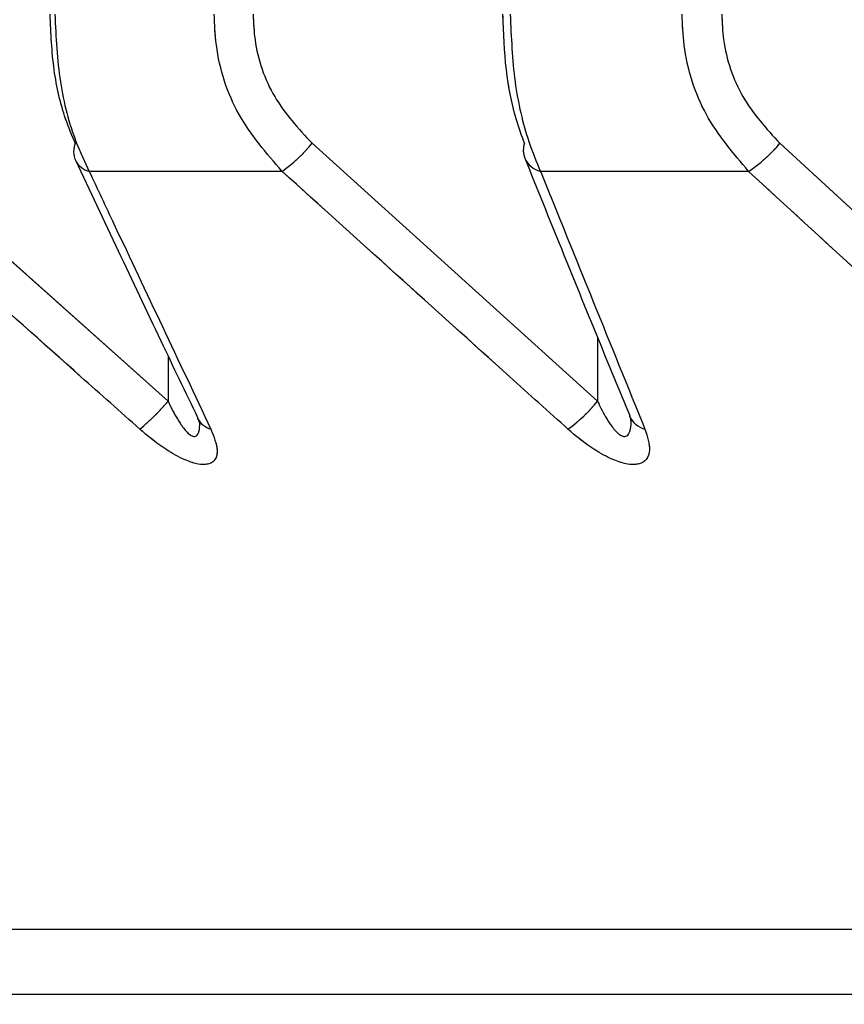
# Paper-space layout 'Dim Drawing' of a CAD drawing. Header units: inches. Extents: x 0.1 to 16.9, y 0.1 to 10.9.
# Tile 78 of 256: x 3.116833 to 3.117515, y 3.667958 to 3.668773. Entities that reach past the tile are written whole.
import ezdxf

# ---------------------------------------------------------------- set-up
doc = ezdxf.new("R2010")
doc.units = ezdxf.units.IN
doc.header["$MEASUREMENT"] = 0
doc.linetypes.add('PHANTOM', pattern=[0.49999999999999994, 0.25, -0.05, 0.05, -0.05, 0.05, -0.05])
doc.layers.add('FORMAT', color=7, linetype='Continuous')
doc.styles.add('SLDTEXTSTYLE0', font='TXT', dxfattribs={"width": 0.75})
doc.dimstyles.new('SLDDIMSTYLE4', dxfattribs={"dimtxt": 0.125, "dimasz": 0.13, "dimexe": 0, "dimexo": 0.0625, "dimgap": 0.03125, "dimtad": 0, "dimtih": 1, "dimtoh": 1, "dimdec": 0, "dimlfac": 15, "dimrnd": 1e-09, "dimzin": 12, "dimdsep": 46, "dimtxsty": 'SLDTEXTSTYLE0', "dimsah": 1, "dimcen": 0.09, "dimadec": 0, "dimazin": 3, "dimtfac": 1, "dimtdec": 0, "dimtofl": 0, "dimtmove": 0, "dimatfit": 3, "dimfxl": 0, "dimfrac": 2, "dimtolj": 1, "dimtzin": 12, "dimarcsym": 0})

# ---------------------------------------------------------------- blocks, each defined once
blk = doc.blocks.new('_D_25')
at = {"layer": 'FORMAT'}
for p, q in [((5.84638986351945, 9.33966827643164), (5.84638986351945, 2.13631955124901)), ((3.076610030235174, 3.486598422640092), (3.076610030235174, 2.13631955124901)), ((4.349142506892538, 2.441354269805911), (4.311056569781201, 2.441354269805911)), ((4.311056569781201, 2.441354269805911), (4.311056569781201, 2.24291676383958)), ((4.718586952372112, 2.441354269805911), (4.75667288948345, 2.441354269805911)), ((4.75667288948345, 2.441354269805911), (4.75667288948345, 2.24291676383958)), ((3.076610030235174, 2.26131955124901), (4.201592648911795, 2.26131955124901)), ((5.84638986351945, 2.26131955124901), (4.866136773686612, 2.26131955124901)), ((4.311056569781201, 2.24291676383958), (4.349142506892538, 2.24291676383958)), ((4.75667288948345, 2.24291676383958), (4.718586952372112, 2.24291676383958))]:
    blk.add_line(p, q, dxfattribs=at)
for points in [[(3.076610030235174, 2.26131955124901), (3.206610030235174, 2.24131955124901), (3.206610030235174, 2.28131955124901)], [(5.84638986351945, 2.26131955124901), (5.71638986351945, 2.28131955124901), (5.71638986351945, 2.24131955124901)]]:
    blk.add_solid(points, dxfattribs=at)
at = {"layer": 'FORMAT', "char_height": 0.125, "attachment_point": 1, "style": 'SLDTEXTSTYLE0'}
for s, insert in [('1055', (4.349142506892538, 2.404050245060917)), ('42', (4.441503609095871, 2.217027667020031))]:
    blk.add_mtext(s, dxfattribs=dict(at, insert=insert))
blk = doc.blocks.new('_D_27')
at = {"layer": 'FORMAT'}
for p, q in [((7.204618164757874, 7.415921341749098), (7.204618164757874, 0.7189967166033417)), ((3.076610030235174, 3.486598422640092), (3.076610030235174, 0.7189967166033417)), ((5.00418204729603, 1.024031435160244), (4.966096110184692, 1.024031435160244)), ((4.966096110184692, 1.024031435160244), (4.966096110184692, 0.8255939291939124)), ((5.373626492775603, 1.024031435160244), (5.411712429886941, 1.024031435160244)), ((5.411712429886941, 1.024031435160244), (5.411712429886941, 0.8255939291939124)), ((3.076610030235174, 0.8439967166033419), (4.856632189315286, 0.8439967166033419)), ((7.204618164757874, 0.8439967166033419), (5.521176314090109, 0.8439967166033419)), ((4.966096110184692, 0.8255939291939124), (5.00418204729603, 0.8255939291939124)), ((5.411712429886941, 0.8255939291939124), (5.373626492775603, 0.8255939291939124))]:
    blk.add_line(p, q, dxfattribs=at)
for points in [[(3.076610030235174, 0.8439967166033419), (3.206610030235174, 0.8239967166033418), (3.206610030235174, 0.8639967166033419)], [(7.204618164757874, 0.8439967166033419), (7.074618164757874, 0.8639967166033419), (7.074618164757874, 0.8239967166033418)]]:
    blk.add_solid(points, dxfattribs=at)
at = {"layer": 'FORMAT', "char_height": 0.125, "attachment_point": 1, "style": 'SLDTEXTSTYLE0'}
for s, insert in [('1573', (5.00418204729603, 0.9867274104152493)), ('62', (5.096543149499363, 0.7997048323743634))]:
    blk.add_mtext(s, dxfattribs=dict(at, insert=insert))
blk = doc.blocks.new('_D_29')
at = {"layer": 'FORMAT'}
for p, q in [((6.409307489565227, 8.781122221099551), (6.409307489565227, 1.663878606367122)), ((3.076610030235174, 3.486598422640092), (3.076610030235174, 1.663878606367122)), ((4.603708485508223, 1.968913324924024), (4.565622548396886, 1.968913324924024)), ((4.565622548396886, 1.968913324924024), (4.565622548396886, 1.770475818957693)), ((4.973152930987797, 1.968913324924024), (5.011238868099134, 1.968913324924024)), ((5.011238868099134, 1.968913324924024), (5.011238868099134, 1.770475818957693)), ((3.076610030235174, 1.788878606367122), (4.456158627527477, 1.788878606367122)), ((6.409307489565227, 1.788878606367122), (5.120702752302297, 1.788878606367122)), ((4.565622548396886, 1.770475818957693), (4.603708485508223, 1.770475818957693)), ((5.011238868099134, 1.770475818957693), (4.973152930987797, 1.770475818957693))]:
    blk.add_line(p, q, dxfattribs=at)
for points in [[(3.076610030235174, 1.788878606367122), (3.206610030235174, 1.768878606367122), (3.206610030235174, 1.808878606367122)], [(6.409307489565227, 1.788878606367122), (6.279307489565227, 1.808878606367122), (6.279307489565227, 1.768878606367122)]]:
    blk.add_solid(points, dxfattribs=at)
at = {"layer": 'FORMAT', "char_height": 0.125, "attachment_point": 1, "style": 'SLDTEXTSTYLE0'}
for s, insert in [('1270', (4.603708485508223, 1.93160930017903)), ('50', (4.696069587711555, 1.744586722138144))]:
    blk.add_mtext(s, dxfattribs=dict(at, insert=insert))
blk = doc.blocks.new('_D_32')
at = {"layer": 'FORMAT'}
for p, q in [((6.866682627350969, 8.133312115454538), (6.866682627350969, 1.191437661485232)), ((3.076610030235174, 3.486598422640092), (3.076610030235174, 1.191437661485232)), ((4.771264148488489, 1.496472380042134), (4.733178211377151, 1.496472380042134)), ((4.733178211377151, 1.496472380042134), (4.733178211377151, 1.298034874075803)), ((5.140708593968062, 1.496472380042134), (5.1787945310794, 1.496472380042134)), ((5.1787945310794, 1.496472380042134), (5.1787945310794, 1.298034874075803)), ((3.076610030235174, 1.316437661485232), (4.623714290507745, 1.316437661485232)), ((6.866682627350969, 1.316437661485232), (5.288258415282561, 1.316437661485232)), ((4.733178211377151, 1.298034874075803), (4.771264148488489, 1.298034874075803)), ((5.1787945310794, 1.298034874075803), (5.140708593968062, 1.298034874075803))]:
    blk.add_line(p, q, dxfattribs=at)
for points in [[(3.076610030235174, 1.316437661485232), (3.206610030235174, 1.296437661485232), (3.206610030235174, 1.336437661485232)], [(6.866682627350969, 1.316437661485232), (6.736682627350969, 1.336437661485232), (6.736682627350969, 1.296437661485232)]]:
    blk.add_solid(points, dxfattribs=at)
at = {"layer": 'FORMAT', "char_height": 0.125, "attachment_point": 1, "style": 'SLDTEXTSTYLE0'}
for s, insert in [('1444', (4.771264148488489, 1.45916835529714)), ('57', (4.863625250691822, 1.272145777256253))]:
    blk.add_mtext(s, dxfattribs=dict(at, insert=insert))

psp = doc.layouts.new('Dim Drawing')

# ---------------------------------------------------------------- linework, layer by layer
at = {"color": 7, "linetype": 'Continuous', "lineweight": 25}
for p, q in [((3.116717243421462, 3.66867069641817), (3.116956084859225, 3.668457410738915)), ((3.117075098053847, 3.66867069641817), (3.117311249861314, 3.668457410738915)), ((3.117461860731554, 3.66867069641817), (3.117694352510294, 3.668457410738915)), ((3.117050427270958, 3.668647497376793), (3.116890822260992, 3.668647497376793)), ((3.117436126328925, 3.668647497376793), (3.11726402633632, 3.668647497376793)), ((3.117311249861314, 3.668509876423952), (3.117311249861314, 3.668457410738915)), ((3.116956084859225, 3.668494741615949), (3.116956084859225, 3.668457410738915)), ((3.132615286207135, 3.668020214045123), (3.115604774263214, 3.668020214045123)), ((3.132485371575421, 3.667966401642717), (3.115734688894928, 3.667966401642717))]:
    psp.add_line(p, q, dxfattribs=at)
at = {"color": 7, "linetype": 'PHANTOM', "lineweight": 18}
for p, q in [((3.116717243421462, 3.66867069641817), (3.116956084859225, 3.668457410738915)), ((3.116717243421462, 3.66867069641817), (3.116956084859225, 3.668457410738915)), ((3.116717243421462, 3.66867069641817), (3.116956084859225, 3.668457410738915)), ((3.117075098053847, 3.66867069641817), (3.117311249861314, 3.668457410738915)), ((3.117075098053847, 3.66867069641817), (3.117311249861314, 3.668457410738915)), ((3.117075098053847, 3.66867069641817), (3.117311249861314, 3.668457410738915)), ((3.117461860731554, 3.66867069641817), (3.117694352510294, 3.668457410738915)), ((3.117461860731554, 3.66867069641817), (3.117694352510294, 3.668457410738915)), ((3.117461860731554, 3.66867069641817), (3.117694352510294, 3.668457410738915)), ((3.117050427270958, 3.668647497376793), (3.116890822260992, 3.668647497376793)), ((3.117050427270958, 3.668647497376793), (3.116890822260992, 3.668647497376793)), ((3.117050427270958, 3.668647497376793), (3.116890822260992, 3.668647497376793)), ((3.117436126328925, 3.668647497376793), (3.11726402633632, 3.668647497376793)), ((3.117436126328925, 3.668647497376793), (3.11726402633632, 3.668647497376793)), ((3.117436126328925, 3.668647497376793), (3.11726402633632, 3.668647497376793)), ((3.117311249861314, 3.668509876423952), (3.117311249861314, 3.668457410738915)), ((3.117311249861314, 3.668509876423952), (3.117311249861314, 3.668457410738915)), ((3.117311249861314, 3.668509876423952), (3.117311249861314, 3.668457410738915)), ((3.116956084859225, 3.668494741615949), (3.116956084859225, 3.668457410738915)), ((3.116956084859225, 3.668494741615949), (3.116956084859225, 3.668457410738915)), ((3.116956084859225, 3.668494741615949), (3.116956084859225, 3.668457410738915)), ((3.132615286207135, 3.668020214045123), (3.115604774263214, 3.668020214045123)), ((3.132615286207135, 3.668020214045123), (3.115604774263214, 3.668020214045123)), ((3.132615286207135, 3.668020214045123), (3.115604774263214, 3.668020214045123)), ((3.132485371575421, 3.667966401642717), (3.115734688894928, 3.667966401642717)), ((3.132485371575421, 3.667966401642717), (3.115734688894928, 3.667966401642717)), ((3.132485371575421, 3.667966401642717), (3.115734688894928, 3.667966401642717))]:
    psp.add_line(p, q, dxfattribs=at)
at = {"color": 7, "linetype": 'Continuous', "lineweight": 25}
for centre, radius, start, end in [((3.116895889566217, 3.668663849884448), 1.789499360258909e-05, 157.5054888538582, 203.2681885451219), ((3.116973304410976, 3.6687542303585), 0.0001316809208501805, 305.8510317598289, 320.6269990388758), ((3.117267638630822, 3.668664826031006), 1.783755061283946e-05, 160.7856741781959, 200.862075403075), ((3.11737690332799, 3.66873906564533), 0.0001090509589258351, 302.8933085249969, 321.1747273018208), ((3.11689550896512, 3.668664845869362), 1.797040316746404e-05, 206.6668114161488, 254.8823875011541), ((3.117268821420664, 3.668666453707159), 1.955339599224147e-05, 204.0862929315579, 255.8045583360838), ((3.116820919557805, 3.668570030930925), 0.0001759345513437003, 309.4673194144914, 320.1988219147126), ((3.117208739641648, 3.66854108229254), 0.0001323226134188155, 306.1328650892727, 320.7777668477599), ((3.116996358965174, 3.668451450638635), 1.79094665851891e-05, 205.9297855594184, 254.2721870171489), ((3.117355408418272, 3.668453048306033), 1.948027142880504e-05, 203.3451926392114, 255.2302715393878)]:
    psp.add_arc(centre, radius, start, end, dxfattribs=at)
at = {"color": 7, "linetype": 'PHANTOM', "lineweight": 18}
for centre, radius, start, end in [((3.116895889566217, 3.668663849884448), 1.789499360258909e-05, 157.5054888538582, 203.2681885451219), ((3.116895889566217, 3.668663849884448), 1.789499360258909e-05, 157.5054888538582, 203.2681885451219), ((3.116895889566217, 3.668663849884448), 1.789499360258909e-05, 157.5054888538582, 203.2681885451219), ((3.116973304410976, 3.6687542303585), 0.0001316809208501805, 305.8510317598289, 320.6269990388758), ((3.116973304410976, 3.6687542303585), 0.0001316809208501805, 305.8510317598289, 320.6269990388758), ((3.116973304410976, 3.6687542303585), 0.0001316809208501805, 305.8510317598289, 320.6269990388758), ((3.117267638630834, 3.668664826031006), 1.783755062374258e-05, 160.7856741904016, 200.8620753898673), ((3.117267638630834, 3.668664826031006), 1.783755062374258e-05, 160.7856741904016, 200.8620753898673), ((3.117267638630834, 3.668664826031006), 1.783755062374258e-05, 160.7856741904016, 200.8620753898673), ((3.117376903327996, 3.668739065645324), 0.0001090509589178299, 302.8933085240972, 321.1747273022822), ((3.117376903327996, 3.668739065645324), 0.0001090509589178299, 302.8933085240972, 321.1747273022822), ((3.117376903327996, 3.668739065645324), 0.0001090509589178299, 302.8933085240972, 321.1747273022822), ((3.11689550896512, 3.668664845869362), 1.797040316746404e-05, 206.6668114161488, 254.8823875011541), ((3.11689550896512, 3.668664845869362), 1.797040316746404e-05, 206.6668114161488, 254.8823875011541), ((3.11689550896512, 3.668664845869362), 1.797040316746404e-05, 206.6668114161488, 254.8823875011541), ((3.117268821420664, 3.668666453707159), 1.955339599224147e-05, 204.0862929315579, 255.8045583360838), ((3.117268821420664, 3.668666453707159), 1.955339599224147e-05, 204.0862929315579, 255.8045583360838), ((3.117268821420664, 3.668666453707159), 1.955339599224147e-05, 204.0862929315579, 255.8045583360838), ((3.116820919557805, 3.668570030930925), 0.0001759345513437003, 309.4673194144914, 320.1988219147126), ((3.116820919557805, 3.668570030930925), 0.0001759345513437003, 309.4673194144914, 320.1988219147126), ((3.116820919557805, 3.668570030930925), 0.0001759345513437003, 309.4673194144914, 320.1988219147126), ((3.117208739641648, 3.66854108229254), 0.0001323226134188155, 306.1328650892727, 320.7777668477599), ((3.117208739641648, 3.66854108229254), 0.0001323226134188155, 306.1328650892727, 320.7777668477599), ((3.117208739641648, 3.66854108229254), 0.0001323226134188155, 306.1328650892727, 320.7777668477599), ((3.116996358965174, 3.668451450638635), 1.79094665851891e-05, 205.9297855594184, 254.2721870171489), ((3.116996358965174, 3.668451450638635), 1.79094665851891e-05, 205.9297855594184, 254.2721870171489), ((3.116996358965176, 3.668451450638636), 1.790946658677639e-05, 205.9297855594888, 254.272187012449), ((3.117355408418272, 3.668453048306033), 1.948027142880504e-05, 203.3451926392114, 255.2302715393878), ((3.117355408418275, 3.668453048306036), 1.948027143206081e-05, 203.3451926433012, 255.2302715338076), ((3.117355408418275, 3.668453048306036), 1.948027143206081e-05, 203.3451926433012, 255.2302715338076)]:
    psp.add_arc(centre, radius, start, end, dxfattribs=at)
at = {"color": 7, "linetype": 'Continuous', "lineweight": 25}
for points, knots in [([(3.116879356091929, 3.66867069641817), (3.116876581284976, 3.668677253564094), (3.116869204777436, 3.66869468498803), (3.116860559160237, 3.668730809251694), (3.116859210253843, 3.668761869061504), (3.116858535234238, 3.668777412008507)], [0, 0, 0, 0, 0.2315050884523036, 0.6154298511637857, 1, 1, 1, 1]), ([(3.116862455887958, 3.668777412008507), (3.11686337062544, 3.668758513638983), (3.116865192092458, 3.668720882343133), (3.11687692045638, 3.668676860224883), (3.116887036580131, 3.668655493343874), (3.116890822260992, 3.668647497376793)], [0, 0, 0, 0, 0.3869935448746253, 0.7705992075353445, 0.9999999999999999, 0.9999999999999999, 0.9999999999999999, 0.9999999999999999]), ([(3.117050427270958, 3.668647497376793), (3.117037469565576, 3.66866239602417), (3.11701138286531, 3.668692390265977), (3.116995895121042, 3.668740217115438), (3.116994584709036, 3.668768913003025), (3.116994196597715, 3.668777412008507)], [0, 0, 0, 0, 0.4099050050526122, 0.8252285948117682, 1, 1, 1, 1]), ([(3.117026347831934, 3.668777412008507), (3.117026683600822, 3.668770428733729), (3.117027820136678, 3.668746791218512), (3.117041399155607, 3.668707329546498), (3.117063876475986, 3.668682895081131), (3.117075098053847, 3.66867069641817)], [0, 0, 0, 0, 0.1735354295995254, 0.5873958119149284, 1, 1, 1, 1]), ([(3.117250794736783, 3.66867069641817), (3.117248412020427, 3.668677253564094), (3.117242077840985, 3.66869468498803), (3.117234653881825, 3.668730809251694), (3.117233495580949, 3.668761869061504), (3.117232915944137, 3.668777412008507)], [0, 0, 0, 0, 0.231505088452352, 0.6154298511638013, 1, 1, 1, 1]), ([(3.117238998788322, 3.668777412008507), (3.1172398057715, 3.668758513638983), (3.117241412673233, 3.668720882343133), (3.117251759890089, 3.668676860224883), (3.117260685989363, 3.668655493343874), (3.11726402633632, 3.668647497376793)], [0, 0, 0, 0, 0.3869935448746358, 0.7705992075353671, 1, 1, 1, 1]), ([(3.117436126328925, 3.668647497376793), (3.117423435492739, 3.66866239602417), (3.117397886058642, 3.668692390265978), (3.117382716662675, 3.668740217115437), (3.117381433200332, 3.668768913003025), (3.117381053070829, 3.668777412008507)], [0, 0, 0, 0, 0.4099050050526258, 0.8252285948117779, 0.9999999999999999, 0.9999999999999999, 0.9999999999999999, 0.9999999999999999]), ([(3.117413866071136, 3.668777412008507), (3.117414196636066, 3.668770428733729), (3.117415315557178, 3.668746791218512), (3.11742868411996, 3.668707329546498), (3.117450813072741, 3.668682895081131), (3.117461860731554, 3.66867069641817)], [0, 0, 0, 0, 0.173535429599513, 0.5873958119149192, 1, 1, 1, 1]), ([(3.116879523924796, 3.668656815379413), (3.116902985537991, 3.668606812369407), (3.11693650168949, 3.668535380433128), (3.116970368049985, 3.668464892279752), (3.116980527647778, 3.668443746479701)], [0, 0, 0, 0, 0.7000091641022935, 1, 1, 1, 1]), ([(3.117251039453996, 3.668658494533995), (3.117271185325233, 3.668608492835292), (3.117299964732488, 3.668537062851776), (3.117329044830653, 3.668466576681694), (3.117337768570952, 3.668445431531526)], [0, 0, 0, 0, 0.7000099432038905, 1, 1, 1, 1]), ([(3.116932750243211, 3.668434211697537), (3.116916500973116, 3.668448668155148), (3.116836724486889, 3.668519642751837), (3.116757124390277, 3.668590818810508), (3.116693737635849, 3.668647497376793)], [0, 0, 0, 0, 0.2036849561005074, 1, 1, 1, 1]), ([(3.116890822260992, 3.668647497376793), (3.116897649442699, 3.668632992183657), (3.116931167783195, 3.668561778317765), (3.116964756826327, 3.668490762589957), (3.11699150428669, 3.668434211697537)], [0, 0, 0, 0, 0.2036849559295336, 1, 1, 1, 1]), ([(3.117286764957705, 3.668434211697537), (3.117270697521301, 3.668448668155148), (3.11719181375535, 3.668519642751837), (3.117113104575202, 3.668590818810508), (3.117050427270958, 3.668647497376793)], [0, 0, 0, 0, 0.2036849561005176, 1, 1, 1, 1]), ([(3.11726402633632, 3.668647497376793), (3.117269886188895, 3.668632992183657), (3.117298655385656, 3.668561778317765), (3.117327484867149, 3.668490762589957), (3.117350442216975, 3.668434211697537)], [0, 0, 0, 0, 0.203684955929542, 1, 1, 1, 1]), ([(3.11766881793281, 3.668434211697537), (3.117652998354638, 3.668448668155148), (3.11757533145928, 3.668519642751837), (3.1174978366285, 3.668590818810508), (3.117436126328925, 3.668647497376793)], [0, 0, 0, 0, 0.2036849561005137, 1, 1, 1, 1]), ([(3.116956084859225, 3.668457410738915), (3.116956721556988, 3.668456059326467), (3.116959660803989, 3.66844982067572), (3.11696458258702, 3.668440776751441), (3.116970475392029, 3.668432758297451), (3.116974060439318, 3.668429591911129), (3.116976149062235, 3.66842839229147), (3.116977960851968, 3.668427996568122), (3.116979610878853, 3.668428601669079), (3.116980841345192, 3.668430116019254), (3.116982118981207, 3.668433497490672), (3.116982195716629, 3.66843701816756), (3.116982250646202, 3.668439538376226)], [0, 0, 0, 0, 0.07598733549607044, 0.3507873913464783, 0.5202092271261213, 0.5863144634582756, 0.6249590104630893, 0.677517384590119, 0.7276984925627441, 0.7824585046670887, 0.844277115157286, 1, 1, 1, 1]), ([(3.117311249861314, 3.668457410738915), (3.117311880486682, 3.668456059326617), (3.117314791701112, 3.668449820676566), (3.117319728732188, 3.668440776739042), (3.117325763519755, 3.668432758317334), (3.117329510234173, 3.66842959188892), (3.117331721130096, 3.668428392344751), (3.117333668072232, 3.66842799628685), (3.117335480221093, 3.668428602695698), (3.117336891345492, 3.668430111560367), (3.117338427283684, 3.668433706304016), (3.117339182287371, 3.668437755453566), (3.117338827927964, 3.66844126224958), (3.117338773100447, 3.66844180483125)], [0, 0, 0, 0, 0.07269876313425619, 0.3356060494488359, 0.4976956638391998, 0.560940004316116, 0.5979120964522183, 0.6481958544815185, 0.6962052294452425, 0.7485953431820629, 0.807738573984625, 0.9702527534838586, 1, 1, 1, 1]), ([(3.116980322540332, 3.668443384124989), (3.116980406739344, 3.668443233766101), (3.116981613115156, 3.668441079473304), (3.116982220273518, 3.668438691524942), (3.116982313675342, 3.668438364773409), (3.116982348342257, 3.668438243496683)], [0, 0, 0, 0, 0.04505718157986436, 0.6455645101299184, 1, 1, 1, 1]), ([(3.1173375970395, 3.668445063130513), (3.117337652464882, 3.668444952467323), (3.117338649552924, 3.668442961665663), (3.11733889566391, 3.668441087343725), (3.117338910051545, 3.668441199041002), (3.117338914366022, 3.66844123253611)], [0, 0, 0, 0, 0.0395778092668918, 0.7119943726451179, 1, 1, 1, 1]), ([(3.11699150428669, 3.668434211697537), (3.116993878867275, 3.668428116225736), (3.11699769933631, 3.668418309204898), (3.116995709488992, 3.66840900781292), (3.116990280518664, 3.668404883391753), (3.116981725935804, 3.668404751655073), (3.116970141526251, 3.668408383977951), (3.116954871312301, 3.668416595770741), (3.116941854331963, 3.668426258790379), (3.116934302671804, 3.668432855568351), (3.116932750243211, 3.668434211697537)], [0, 0, 0, 0, 0.2086143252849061, 0.3356401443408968, 0.4424206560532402, 0.549660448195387, 0.6478447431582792, 0.7774633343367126, 0.9542521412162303, 1, 1, 1, 1]), ([(3.117350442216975, 3.668434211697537), (3.117352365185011, 3.668428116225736), (3.117355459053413, 3.668418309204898), (3.117352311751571, 3.66840900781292), (3.117345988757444, 3.668404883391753), (3.11733670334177, 3.668404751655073), (3.117324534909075, 3.668408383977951), (3.117308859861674, 3.668416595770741), (3.117295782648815, 3.668426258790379), (3.117288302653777, 3.668432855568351), (3.117286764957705, 3.668434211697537)], [0, 0, 0, 0, 0.2086143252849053, 0.3356401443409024, 0.4424206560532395, 0.5496604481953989, 0.6478447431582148, 0.7774633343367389, 0.9542521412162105, 0.9999999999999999, 0.9999999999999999, 0.9999999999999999, 0.9999999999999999])]:
    psp.add_open_spline(points, degree=3, knots=knots, dxfattribs=at)
at = {"color": 7, "linetype": 'PHANTOM', "lineweight": 18}
for points, knots in [([(3.116879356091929, 3.66867069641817), (3.116876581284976, 3.668677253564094), (3.116869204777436, 3.66869468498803), (3.116860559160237, 3.668730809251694), (3.116859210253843, 3.668761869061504), (3.116858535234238, 3.668777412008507)], [0, 0, 0, 0, 0.2315050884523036, 0.6154298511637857, 1, 1, 1, 1]), ([(3.116879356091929, 3.66867069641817), (3.116876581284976, 3.668677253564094), (3.116869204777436, 3.66869468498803), (3.116860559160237, 3.668730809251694), (3.116859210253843, 3.668761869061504), (3.116858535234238, 3.668777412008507)], [0, 0, 0, 0, 0.2315050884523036, 0.6154298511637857, 1, 1, 1, 1]), ([(3.116879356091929, 3.66867069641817), (3.116876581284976, 3.668677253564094), (3.116869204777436, 3.66869468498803), (3.116860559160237, 3.668730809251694), (3.116859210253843, 3.668761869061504), (3.116858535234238, 3.668777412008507)], [0, 0, 0, 0, 0.2315050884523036, 0.6154298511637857, 1, 1, 1, 1]), ([(3.116862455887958, 3.668777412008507), (3.11686337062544, 3.668758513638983), (3.116865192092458, 3.668720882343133), (3.11687692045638, 3.668676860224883), (3.116887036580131, 3.668655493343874), (3.116890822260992, 3.668647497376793)], [0, 0, 0, 0, 0.3869935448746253, 0.7705992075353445, 0.9999999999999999, 0.9999999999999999, 0.9999999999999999, 0.9999999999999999]), ([(3.116862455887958, 3.668777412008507), (3.11686337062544, 3.668758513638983), (3.116865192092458, 3.668720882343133), (3.11687692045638, 3.668676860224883), (3.116887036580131, 3.668655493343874), (3.116890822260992, 3.668647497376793)], [0, 0, 0, 0, 0.3869935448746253, 0.7705992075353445, 0.9999999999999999, 0.9999999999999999, 0.9999999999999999, 0.9999999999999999]), ([(3.116862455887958, 3.668777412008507), (3.11686337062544, 3.668758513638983), (3.116865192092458, 3.668720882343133), (3.11687692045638, 3.668676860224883), (3.116887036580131, 3.668655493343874), (3.116890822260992, 3.668647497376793)], [0, 0, 0, 0, 0.3869935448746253, 0.7705992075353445, 0.9999999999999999, 0.9999999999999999, 0.9999999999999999, 0.9999999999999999]), ([(3.117050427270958, 3.668647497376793), (3.117037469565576, 3.66866239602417), (3.11701138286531, 3.668692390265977), (3.116995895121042, 3.668740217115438), (3.116994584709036, 3.668768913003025), (3.116994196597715, 3.668777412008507)], [0, 0, 0, 0, 0.4099050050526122, 0.8252285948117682, 1, 1, 1, 1]), ([(3.117050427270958, 3.668647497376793), (3.117037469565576, 3.66866239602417), (3.11701138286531, 3.668692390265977), (3.116995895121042, 3.668740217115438), (3.116994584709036, 3.668768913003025), (3.116994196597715, 3.668777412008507)], [0, 0, 0, 0, 0.4099050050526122, 0.8252285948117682, 1, 1, 1, 1]), ([(3.117050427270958, 3.668647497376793), (3.117037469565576, 3.66866239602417), (3.11701138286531, 3.668692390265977), (3.116995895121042, 3.668740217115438), (3.116994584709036, 3.668768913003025), (3.116994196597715, 3.668777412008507)], [0, 0, 0, 0, 0.4099050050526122, 0.8252285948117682, 1, 1, 1, 1]), ([(3.117026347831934, 3.668777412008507), (3.117026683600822, 3.668770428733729), (3.117027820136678, 3.668746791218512), (3.117041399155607, 3.668707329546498), (3.117063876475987, 3.668682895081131), (3.117075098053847, 3.66867069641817)], [0, 0, 0, 0, 0.1735354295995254, 0.5873958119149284, 1, 1, 1, 1]), ([(3.117026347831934, 3.668777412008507), (3.117026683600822, 3.668770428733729), (3.117027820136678, 3.668746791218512), (3.117041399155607, 3.668707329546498), (3.117063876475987, 3.668682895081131), (3.117075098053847, 3.66867069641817)], [0, 0, 0, 0, 0.1735354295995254, 0.5873958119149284, 1, 1, 1, 1]), ([(3.117026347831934, 3.668777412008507), (3.117026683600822, 3.668770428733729), (3.117027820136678, 3.668746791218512), (3.117041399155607, 3.668707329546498), (3.117063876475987, 3.668682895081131), (3.117075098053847, 3.66867069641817)], [0, 0, 0, 0, 0.1735354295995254, 0.5873958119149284, 1, 1, 1, 1]), ([(3.117250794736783, 3.66867069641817), (3.117248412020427, 3.668677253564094), (3.117242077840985, 3.66869468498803), (3.117234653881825, 3.668730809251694), (3.117233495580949, 3.668761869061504), (3.117232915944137, 3.668777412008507)], [0, 0, 0, 0, 0.231505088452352, 0.6154298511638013, 1, 1, 1, 1]), ([(3.117250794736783, 3.66867069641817), (3.117248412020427, 3.668677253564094), (3.117242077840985, 3.66869468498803), (3.117234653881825, 3.668730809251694), (3.117233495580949, 3.668761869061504), (3.117232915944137, 3.668777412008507)], [0, 0, 0, 0, 0.231505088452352, 0.6154298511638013, 1, 1, 1, 1]), ([(3.117250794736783, 3.66867069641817), (3.117248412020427, 3.668677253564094), (3.117242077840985, 3.66869468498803), (3.117234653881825, 3.668730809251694), (3.117233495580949, 3.668761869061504), (3.117232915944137, 3.668777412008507)], [0, 0, 0, 0, 0.231505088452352, 0.6154298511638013, 1, 1, 1, 1]), ([(3.117238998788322, 3.668777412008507), (3.1172398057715, 3.668758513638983), (3.117241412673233, 3.668720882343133), (3.117251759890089, 3.668676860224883), (3.117260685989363, 3.668655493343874), (3.11726402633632, 3.668647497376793)], [0, 0, 0, 0, 0.3869935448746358, 0.7705992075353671, 1, 1, 1, 1]), ([(3.117238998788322, 3.668777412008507), (3.1172398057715, 3.668758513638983), (3.117241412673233, 3.668720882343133), (3.117251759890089, 3.668676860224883), (3.117260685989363, 3.668655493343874), (3.11726402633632, 3.668647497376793)], [0, 0, 0, 0, 0.3869935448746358, 0.7705992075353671, 1, 1, 1, 1]), ([(3.117238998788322, 3.668777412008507), (3.1172398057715, 3.668758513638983), (3.117241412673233, 3.668720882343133), (3.117251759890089, 3.668676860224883), (3.117260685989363, 3.668655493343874), (3.11726402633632, 3.668647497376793)], [0, 0, 0, 0, 0.3869935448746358, 0.7705992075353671, 1, 1, 1, 1]), ([(3.117436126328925, 3.668647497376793), (3.117423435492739, 3.66866239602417), (3.117397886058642, 3.668692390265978), (3.117382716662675, 3.668740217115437), (3.117381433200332, 3.668768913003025), (3.117381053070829, 3.668777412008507)], [0, 0, 0, 0, 0.4099050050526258, 0.8252285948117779, 0.9999999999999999, 0.9999999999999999, 0.9999999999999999, 0.9999999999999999]), ([(3.117436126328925, 3.668647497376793), (3.117423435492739, 3.66866239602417), (3.117397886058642, 3.668692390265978), (3.117382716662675, 3.668740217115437), (3.117381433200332, 3.668768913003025), (3.117381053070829, 3.668777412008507)], [0, 0, 0, 0, 0.4099050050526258, 0.8252285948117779, 0.9999999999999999, 0.9999999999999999, 0.9999999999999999, 0.9999999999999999]), ([(3.117436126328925, 3.668647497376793), (3.117423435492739, 3.66866239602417), (3.117397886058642, 3.668692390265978), (3.117382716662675, 3.668740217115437), (3.117381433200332, 3.668768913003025), (3.117381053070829, 3.668777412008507)], [0, 0, 0, 0, 0.4099050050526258, 0.8252285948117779, 0.9999999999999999, 0.9999999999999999, 0.9999999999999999, 0.9999999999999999]), ([(3.117413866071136, 3.668777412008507), (3.117414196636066, 3.668770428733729), (3.117415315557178, 3.668746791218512), (3.11742868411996, 3.668707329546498), (3.117450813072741, 3.668682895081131), (3.117461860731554, 3.66867069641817)], [0, 0, 0, 0, 0.173535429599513, 0.5873958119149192, 1, 1, 1, 1]), ([(3.117413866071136, 3.668777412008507), (3.117414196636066, 3.668770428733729), (3.117415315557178, 3.668746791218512), (3.11742868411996, 3.668707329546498), (3.117450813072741, 3.668682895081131), (3.117461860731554, 3.66867069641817)], [0, 0, 0, 0, 0.173535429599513, 0.5873958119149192, 1, 1, 1, 1]), ([(3.117413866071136, 3.668777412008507), (3.117414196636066, 3.668770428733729), (3.117415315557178, 3.668746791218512), (3.11742868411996, 3.668707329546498), (3.117450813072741, 3.668682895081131), (3.117461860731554, 3.66867069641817)], [0, 0, 0, 0, 0.173535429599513, 0.5873958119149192, 1, 1, 1, 1]), ([(3.116879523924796, 3.668656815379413), (3.116902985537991, 3.668606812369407), (3.11693650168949, 3.668535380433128), (3.116970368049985, 3.668464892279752), (3.116980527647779, 3.6684437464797)], [0, 0, 0, 0, 0.7000091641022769, 1, 1, 1, 1]), ([(3.116879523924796, 3.668656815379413), (3.116902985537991, 3.668606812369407), (3.11693650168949, 3.668535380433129), (3.116970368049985, 3.668464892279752), (3.116980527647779, 3.668443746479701)], [0, 0, 0, 0, 0.7000091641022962, 1, 1, 1, 1]), ([(3.116879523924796, 3.668656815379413), (3.116902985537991, 3.668606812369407), (3.11693650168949, 3.668535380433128), (3.116970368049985, 3.668464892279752), (3.116980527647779, 3.6684437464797)], [0, 0, 0, 0, 0.7000091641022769, 1, 1, 1, 1]), ([(3.117251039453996, 3.668658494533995), (3.117271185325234, 3.668608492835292), (3.117299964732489, 3.668537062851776), (3.117329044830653, 3.668466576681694), (3.117337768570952, 3.668445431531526)], [0, 0, 0, 0, 0.7000099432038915, 1, 1, 1, 1]), ([(3.117251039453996, 3.668658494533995), (3.117271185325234, 3.668608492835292), (3.117299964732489, 3.668537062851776), (3.117329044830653, 3.668466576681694), (3.117337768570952, 3.668445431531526)], [0, 0, 0, 0, 0.7000099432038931, 1, 1, 1, 1]), ([(3.117251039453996, 3.668658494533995), (3.117271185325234, 3.668608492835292), (3.117299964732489, 3.668537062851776), (3.117329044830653, 3.668466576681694), (3.117337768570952, 3.668445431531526)], [0, 0, 0, 0, 0.7000099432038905, 1, 1, 1, 1]), ([(3.116932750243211, 3.668434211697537), (3.116916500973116, 3.668448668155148), (3.116836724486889, 3.668519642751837), (3.116757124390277, 3.668590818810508), (3.116693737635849, 3.668647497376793)], [0, 0, 0, 0, 0.2036849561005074, 1, 1, 1, 1]), ([(3.116932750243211, 3.668434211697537), (3.116916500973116, 3.668448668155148), (3.116836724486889, 3.668519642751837), (3.116757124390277, 3.668590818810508), (3.116693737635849, 3.668647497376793)], [0, 0, 0, 0, 0.2036849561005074, 1, 1, 1, 1]), ([(3.116932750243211, 3.668434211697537), (3.116916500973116, 3.668448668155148), (3.116836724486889, 3.668519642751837), (3.116757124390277, 3.668590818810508), (3.116693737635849, 3.668647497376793)], [0, 0, 0, 0, 0.2036849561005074, 1, 1, 1, 1]), ([(3.116890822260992, 3.668647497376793), (3.116897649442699, 3.668632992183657), (3.116931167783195, 3.668561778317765), (3.116964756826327, 3.668490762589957), (3.11699150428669, 3.668434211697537)], [0, 0, 0, 0, 0.2036849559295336, 1, 1, 1, 1]), ([(3.116890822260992, 3.668647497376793), (3.116897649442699, 3.668632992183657), (3.116931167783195, 3.668561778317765), (3.116964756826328, 3.668490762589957), (3.11699150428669, 3.668434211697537)], [0, 0, 0, 0, 0.2036849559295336, 1, 1, 1, 1]), ([(3.116890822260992, 3.668647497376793), (3.116897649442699, 3.668632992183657), (3.116931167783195, 3.668561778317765), (3.116964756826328, 3.668490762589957), (3.11699150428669, 3.668434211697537)], [0, 0, 0, 0, 0.2036849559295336, 1, 1, 1, 1]), ([(3.117286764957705, 3.668434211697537), (3.117270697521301, 3.668448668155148), (3.11719181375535, 3.668519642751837), (3.117113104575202, 3.668590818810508), (3.117050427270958, 3.668647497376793)], [0, 0, 0, 0, 0.2036849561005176, 1, 1, 1, 1]), ([(3.117286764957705, 3.668434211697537), (3.117270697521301, 3.668448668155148), (3.11719181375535, 3.668519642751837), (3.117113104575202, 3.668590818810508), (3.117050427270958, 3.668647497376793)], [0, 0, 0, 0, 0.2036849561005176, 1, 1, 1, 1]), ([(3.117286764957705, 3.668434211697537), (3.117270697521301, 3.668448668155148), (3.11719181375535, 3.668519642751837), (3.117113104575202, 3.668590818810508), (3.117050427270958, 3.668647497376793)], [0, 0, 0, 0, 0.2036849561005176, 1, 1, 1, 1]), ([(3.11726402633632, 3.668647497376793), (3.117269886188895, 3.668632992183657), (3.117298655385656, 3.668561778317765), (3.117327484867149, 3.668490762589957), (3.117350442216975, 3.668434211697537)], [0, 0, 0, 0, 0.203684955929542, 1, 1, 1, 1]), ([(3.11726402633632, 3.668647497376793), (3.117269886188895, 3.668632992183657), (3.117298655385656, 3.668561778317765), (3.117327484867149, 3.668490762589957), (3.117350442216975, 3.668434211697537)], [0, 0, 0, 0, 0.203684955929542, 1, 1, 1, 1]), ([(3.11726402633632, 3.668647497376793), (3.117269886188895, 3.668632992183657), (3.117298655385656, 3.668561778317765), (3.117327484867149, 3.668490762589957), (3.117350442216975, 3.668434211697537)], [0, 0, 0, 0, 0.203684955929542, 1, 1, 1, 1]), ([(3.11766881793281, 3.668434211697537), (3.117652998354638, 3.668448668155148), (3.11757533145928, 3.668519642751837), (3.1174978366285, 3.668590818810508), (3.117436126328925, 3.668647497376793)], [0, 0, 0, 0, 0.2036849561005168, 1, 1, 1, 1]), ([(3.11766881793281, 3.668434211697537), (3.117652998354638, 3.668448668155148), (3.11757533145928, 3.668519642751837), (3.1174978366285, 3.668590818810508), (3.117436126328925, 3.668647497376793)], [0, 0, 0, 0, 0.2036849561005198, 1, 1, 1, 1]), ([(3.11766881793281, 3.668434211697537), (3.117652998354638, 3.668448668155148), (3.11757533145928, 3.668519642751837), (3.1174978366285, 3.668590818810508), (3.117436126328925, 3.668647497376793)], [0, 0, 0, 0, 0.2036849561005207, 1, 1, 1, 1]), ([(3.116956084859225, 3.668457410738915), (3.116956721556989, 3.668456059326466), (3.116959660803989, 3.66844982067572), (3.11696458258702, 3.668440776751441), (3.116970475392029, 3.668432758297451), (3.116974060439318, 3.668429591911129), (3.116976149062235, 3.66842839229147), (3.116977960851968, 3.668427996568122), (3.116979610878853, 3.668428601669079), (3.116980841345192, 3.668430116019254), (3.116982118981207, 3.668433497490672), (3.116982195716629, 3.66843701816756), (3.116982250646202, 3.668439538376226)], [0, 0, 0, 0, 0.0759873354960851, 0.350787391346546, 0.5202092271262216, 0.5863144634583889, 0.6249590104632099, 0.6775173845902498, 0.7276984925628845, 0.7824585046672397, 0.844277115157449, 1, 1, 1, 1]), ([(3.116956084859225, 3.668457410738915), (3.116956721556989, 3.668456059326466), (3.116959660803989, 3.668449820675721), (3.11696458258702, 3.668440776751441), (3.116970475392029, 3.668432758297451), (3.116974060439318, 3.668429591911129), (3.116976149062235, 3.66842839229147), (3.116977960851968, 3.668427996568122), (3.116979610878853, 3.668428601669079), (3.116980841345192, 3.668430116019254), (3.116982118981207, 3.668433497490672), (3.116982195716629, 3.66843701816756), (3.116982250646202, 3.668439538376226)], [0, 0, 0, 0, 0.07598733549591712, 0.3507873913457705, 0.5202092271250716, 0.5863144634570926, 0.6249590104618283, 0.6775173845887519, 0.7276984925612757, 0.7824585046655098, 0.8442771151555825, 1, 1, 1, 1]), ([(3.116956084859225, 3.668457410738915), (3.116956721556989, 3.668456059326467), (3.116959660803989, 3.66844982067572), (3.11696458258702, 3.668440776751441), (3.116970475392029, 3.668432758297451), (3.116974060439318, 3.668429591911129), (3.116976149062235, 3.66842839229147), (3.116977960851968, 3.668427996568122), (3.116979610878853, 3.668428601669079), (3.116980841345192, 3.668430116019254), (3.116982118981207, 3.668433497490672), (3.116982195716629, 3.66843701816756), (3.116982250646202, 3.668439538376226)], [0, 0, 0, 0, 0.07598733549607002, 0.3507873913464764, 0.5202092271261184, 0.5863144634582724, 0.6249590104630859, 0.6775173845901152, 0.72769849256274, 0.7824585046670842, 0.8442771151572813, 1, 1, 1, 1]), ([(3.117311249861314, 3.668457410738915), (3.117311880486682, 3.668456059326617), (3.117314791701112, 3.668449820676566), (3.117319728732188, 3.668440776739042), (3.117325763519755, 3.668432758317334), (3.117329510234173, 3.66842959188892), (3.117331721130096, 3.668428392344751), (3.117333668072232, 3.668427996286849), (3.117335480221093, 3.668428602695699), (3.117336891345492, 3.668430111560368), (3.117338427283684, 3.668433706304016), (3.11733918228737, 3.668437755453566), (3.117338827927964, 3.668441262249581), (3.117338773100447, 3.66844180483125)], [0, 0, 0, 0, 0.07269876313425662, 0.3356060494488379, 0.4976956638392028, 0.5609400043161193, 0.5979120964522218, 0.6481958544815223, 0.6962052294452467, 0.7485953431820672, 0.8077385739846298, 0.9702527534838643, 1, 1, 1, 1]), ([(3.117311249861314, 3.668457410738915), (3.117311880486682, 3.668456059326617), (3.117314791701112, 3.668449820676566), (3.117319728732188, 3.668440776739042), (3.117325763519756, 3.668432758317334), (3.117329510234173, 3.66842959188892), (3.117331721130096, 3.668428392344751), (3.117333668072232, 3.668427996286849), (3.117335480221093, 3.668428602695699), (3.117336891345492, 3.668430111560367), (3.117338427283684, 3.668433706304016), (3.11733918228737, 3.668437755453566), (3.117338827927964, 3.668441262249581), (3.117338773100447, 3.66844180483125)], [0, 0, 0, 0, 0.07269876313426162, 0.335606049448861, 0.497695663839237, 0.5609400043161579, 0.597912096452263, 0.6481958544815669, 0.6962052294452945, 0.7485953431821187, 0.8077385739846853, 0.970252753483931, 1, 1, 1, 1]), ([(3.117311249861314, 3.668457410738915), (3.117311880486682, 3.668456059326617), (3.117314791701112, 3.668449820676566), (3.117319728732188, 3.668440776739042), (3.117325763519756, 3.668432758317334), (3.117329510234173, 3.66842959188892), (3.117331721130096, 3.668428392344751), (3.117333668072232, 3.668427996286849), (3.117335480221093, 3.668428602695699), (3.117336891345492, 3.668430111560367), (3.117338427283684, 3.668433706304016), (3.117339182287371, 3.668437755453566), (3.117338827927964, 3.668441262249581), (3.117338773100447, 3.66844180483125)], [0, 0, 0, 0, 0.07269876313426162, 0.335606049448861, 0.497695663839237, 0.5609400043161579, 0.597912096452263, 0.6481958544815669, 0.6962052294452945, 0.7485953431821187, 0.8077385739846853, 0.970252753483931, 1, 1, 1, 1]), ([(3.116980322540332, 3.668443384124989), (3.116980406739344, 3.668443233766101), (3.116981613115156, 3.668441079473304), (3.116982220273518, 3.668438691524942), (3.116982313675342, 3.668438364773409), (3.116982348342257, 3.668438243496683)], [0, 0, 0, 0, 0.04505718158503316, 0.6455645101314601, 1, 1, 1, 1]), ([(3.116980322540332, 3.668443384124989), (3.116980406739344, 3.668443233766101), (3.116981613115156, 3.668441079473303), (3.116982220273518, 3.668438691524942), (3.116982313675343, 3.668438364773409), (3.116982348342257, 3.668438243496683)], [0, 0, 0, 0, 0.04505718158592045, 0.645564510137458, 0.9999999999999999, 0.9999999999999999, 0.9999999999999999, 0.9999999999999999]), ([(3.116980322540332, 3.668443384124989), (3.116980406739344, 3.668443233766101), (3.116981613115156, 3.668441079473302), (3.116982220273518, 3.668438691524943), (3.116982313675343, 3.668438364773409), (3.116982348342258, 3.668438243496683)], [0, 0, 0, 0, 0.04505718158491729, 0.6455645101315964, 1, 1, 1, 1]), ([(3.1173375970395, 3.668445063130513), (3.117337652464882, 3.668444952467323), (3.117338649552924, 3.668442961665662), (3.11733889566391, 3.668441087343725), (3.117338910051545, 3.668441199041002), (3.117338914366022, 3.66844123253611)], [0, 0, 0, 0, 0.03957780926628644, 0.7119943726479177, 1, 1, 1, 1]), ([(3.1173375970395, 3.668445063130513), (3.117337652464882, 3.668444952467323), (3.117338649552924, 3.668442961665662), (3.11733889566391, 3.668441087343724), (3.117338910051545, 3.668441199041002), (3.117338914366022, 3.66844123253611)], [0, 0, 0, 0, 0.03957780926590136, 0.7119943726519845, 1, 1, 1, 1]), ([(3.1173375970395, 3.668445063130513), (3.117337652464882, 3.668444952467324), (3.117338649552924, 3.668442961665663), (3.11733889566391, 3.668441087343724), (3.117338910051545, 3.668441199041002), (3.117338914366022, 3.66844123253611)], [0, 0, 0, 0, 0.0395778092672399, 0.7119943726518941, 1, 1, 1, 1]), ([(3.11699150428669, 3.668434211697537), (3.116993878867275, 3.668428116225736), (3.11699769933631, 3.668418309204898), (3.116995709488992, 3.66840900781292), (3.116990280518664, 3.668404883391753), (3.116981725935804, 3.668404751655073), (3.116970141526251, 3.668408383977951), (3.116954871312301, 3.668416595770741), (3.116941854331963, 3.668426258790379), (3.116934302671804, 3.668432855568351), (3.116932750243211, 3.668434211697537)], [0, 0, 0, 0, 0.2086143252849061, 0.3356401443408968, 0.4424206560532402, 0.549660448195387, 0.6478447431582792, 0.7774633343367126, 0.9542521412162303, 1, 1, 1, 1]), ([(3.11699150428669, 3.668434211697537), (3.116993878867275, 3.668428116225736), (3.11699769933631, 3.668418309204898), (3.116995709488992, 3.66840900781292), (3.116990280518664, 3.668404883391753), (3.116981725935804, 3.668404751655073), (3.116970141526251, 3.668408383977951), (3.116954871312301, 3.668416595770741), (3.116941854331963, 3.668426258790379), (3.116934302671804, 3.668432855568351), (3.116932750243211, 3.668434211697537)], [0, 0, 0, 0, 0.2086143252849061, 0.3356401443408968, 0.4424206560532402, 0.549660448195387, 0.6478447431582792, 0.7774633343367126, 0.9542521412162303, 1, 1, 1, 1]), ([(3.11699150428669, 3.668434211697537), (3.116993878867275, 3.668428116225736), (3.11699769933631, 3.668418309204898), (3.116995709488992, 3.66840900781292), (3.116990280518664, 3.668404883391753), (3.116981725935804, 3.668404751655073), (3.116970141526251, 3.668408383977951), (3.116954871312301, 3.668416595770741), (3.116941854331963, 3.668426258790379), (3.116934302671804, 3.668432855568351), (3.116932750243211, 3.668434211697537)], [0, 0, 0, 0, 0.2086143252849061, 0.3356401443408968, 0.4424206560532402, 0.549660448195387, 0.6478447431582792, 0.7774633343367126, 0.9542521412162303, 1, 1, 1, 1]), ([(3.117350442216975, 3.668434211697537), (3.117352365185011, 3.668428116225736), (3.117355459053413, 3.668418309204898), (3.117352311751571, 3.66840900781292), (3.117345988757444, 3.668404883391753), (3.11733670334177, 3.668404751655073), (3.117324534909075, 3.668408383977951), (3.117308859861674, 3.668416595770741), (3.117295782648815, 3.668426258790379), (3.117288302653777, 3.668432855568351), (3.117286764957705, 3.668434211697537)], [0, 0, 0, 0, 0.2086143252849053, 0.3356401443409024, 0.4424206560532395, 0.5496604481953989, 0.6478447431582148, 0.7774633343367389, 0.9542521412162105, 0.9999999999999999, 0.9999999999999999, 0.9999999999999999, 0.9999999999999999]), ([(3.117350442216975, 3.668434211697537), (3.117352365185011, 3.668428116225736), (3.117355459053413, 3.668418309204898), (3.117352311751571, 3.66840900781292), (3.117345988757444, 3.668404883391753), (3.11733670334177, 3.668404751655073), (3.117324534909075, 3.668408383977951), (3.117308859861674, 3.668416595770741), (3.117295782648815, 3.668426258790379), (3.117288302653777, 3.668432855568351), (3.117286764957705, 3.668434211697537)], [0, 0, 0, 0, 0.2086143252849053, 0.3356401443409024, 0.4424206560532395, 0.5496604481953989, 0.6478447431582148, 0.7774633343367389, 0.9542521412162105, 0.9999999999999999, 0.9999999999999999, 0.9999999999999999, 0.9999999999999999]), ([(3.117350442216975, 3.668434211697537), (3.117352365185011, 3.668428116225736), (3.117355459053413, 3.668418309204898), (3.117352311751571, 3.66840900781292), (3.117345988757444, 3.668404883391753), (3.11733670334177, 3.668404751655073), (3.117324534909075, 3.668408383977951), (3.117308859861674, 3.668416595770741), (3.117295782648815, 3.668426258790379), (3.117288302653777, 3.668432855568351), (3.117286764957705, 3.668434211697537)], [0, 0, 0, 0, 0.2086143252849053, 0.3356401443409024, 0.4424206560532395, 0.5496604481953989, 0.6478447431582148, 0.7774633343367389, 0.9542521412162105, 0.9999999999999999, 0.9999999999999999, 0.9999999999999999, 0.9999999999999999])]:
    psp.add_open_spline(points, degree=3, knots=knots, dxfattribs=at)

# ---------------------------------------------------------------- dimensions: what is measured, and where the dimension line sits
at = {"layer": 'FORMAT'}
for base, p1, p2, picture, middle in [((5.84638986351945, 2.26131955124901), (3.076610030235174, 3.536598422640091), (5.84638986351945, 9.389668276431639), '_D_25', (4.533864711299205, 2.26131955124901)), ((3.076610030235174, 1.788878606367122), (6.409307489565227, 8.83112222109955), (3.076610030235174, 3.536598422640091), '_D_29', (4.788430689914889, 1.788878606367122)), ((6.866682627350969, 1.316437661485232), (3.076610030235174, 3.536598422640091), (6.866682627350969, 8.18331211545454), '_D_32', (4.955986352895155, 1.316437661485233)), ((3.076610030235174, 0.8439967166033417), (7.204618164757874, 7.465921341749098), (3.076610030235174, 3.536598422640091), '_D_27', (5.188904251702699, 0.8439967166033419))]:
    dim = psp.add_linear_dim(base=base, p1=p1, p2=p2, dimstyle='SLDDIMSTYLE4', dxfattribs=at)
    dim.commit()
    dim.dimension.update_dxf_attribs({"geometry": picture, "text_midpoint": middle, "dimtype": 160})

doc.saveas('drawing.dxf')
